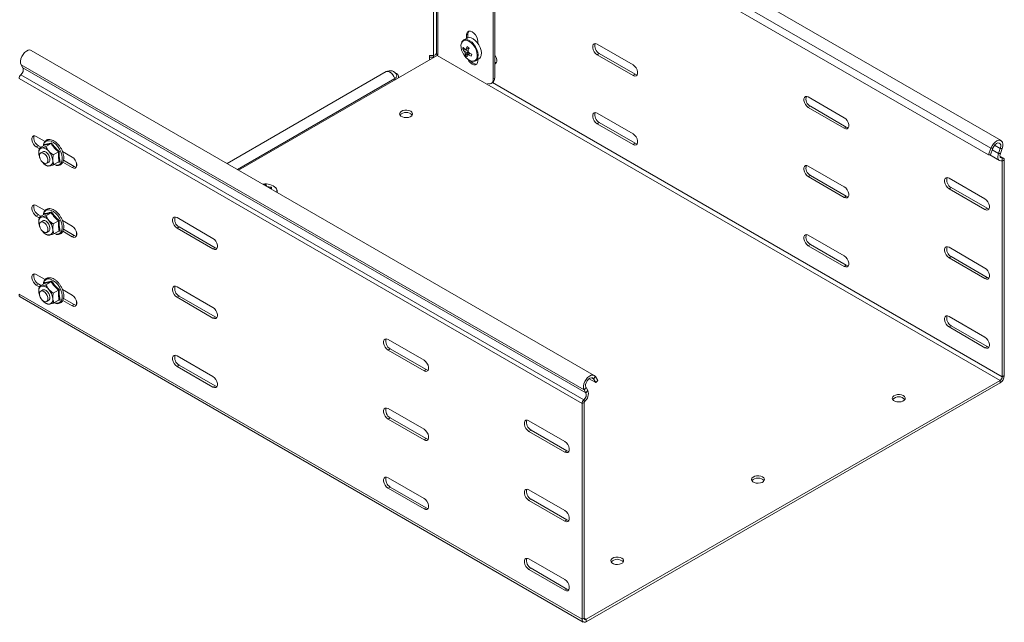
# Model space of a CAD drawing. Header units: millimetres. Extents: x -1795 to 3205, y -1258 to -37.
# Tile 16 of 21: x 1667 to 2161, y -1067 to -765. Entities that reach past the tile are written whole.
import ezdxf

# ---------------------------------------------------------------- set-up
doc = ezdxf.new("R2010")
doc.units = ezdxf.units.MM

msp = doc.modelspace()

# ---------------------------------------------------------------- linework, layer by layer
at = {"color": 7, "linetype": 'Continuous', "lineweight": 15}
for p, q in [((2159.61, -825.26), (1876.77, -661.98)), ((1870.48, -669.15), (2153.32, -832.43)), ((1875.93, -781.23), (1875.93, -673.29)), ((1904.51, -794.24), (1904.51, -694.46)), ((1905.22, -793.83), (1905.22, -694.06)), ((1891.32, -773.77), (1889.67, -774.72)), ((1891.07, -773.91), (1891.07, -772.2)), ((1891.78, -773.58), (1891.78, -771.79)), ((1896.73, -775.46), (1896.73, -776.33)), ((1955.26, -943.23), (1672.41, -779.95)), ((1889.19, -779.36), (1890.09, -779.26)), ((1890.5, -779.45), (1890.33, -779.53)), ((1890.47, -782.42), (1892.11, -780.82)), ((1891.56, -779.09), (1892.28, -779)), ((1892.33, -778.8), (1892.28, -779)), ((1892.31, -779.03), (1892.28, -779)), ((1956.72, -776.82), (1974.75, -787.23)), ((1957.78, -781.51), (1975.81, -791.92)), ((1776.51, -840.04), (1876.29, -782.44)), ((1872.43, -782.45), (1874.43, -782.45)), ((1872.43, -784.67), (1872.43, -782.45)), ((1872.43, -783.27), (1874.43, -783.27)), ((1874.43, -783.27), (1874.92, -783.23)), ((1895.67, -785.11), (1897.32, -784.16)), ((1895.67, -785.11), (1895.75, -785.07)), ((1896.73, -784.5), (1896.73, -785.26)), ((1974.75, -792.54), (1956.72, -782.13)), ((1667.36, -787.2), (1668.26, -788.63)), ((1850.76, -790.63), (1770.83, -836.77)), ((1903.47, -796.53), (1904.18, -796.12)), ((2080.82, -813.76), (2062.79, -803.35)), ((2062.79, -808.65), (2080.82, -819.06)), ((2081.88, -818.45), (2063.85, -808.04)), ((1956.72, -811.52), (1974.75, -821.93)), ((1974.75, -827.24), (1956.72, -816.83)), ((1957.78, -816.22), (1975.81, -826.63)), ((1679.33, -825.68), (1674.94, -823.15)), ((1674.94, -828.45), (1676.4, -829.29)), ((1676, -827.84), (1677.29, -828.58)), ((1679.04, -827.57), (1676.44, -829.08)), ((1678.21, -830.85), (1677.15, -831.47)), ((1678.5, -830.74), (1678.21, -830.85)), ((1678.5, -827.76), (1678.48, -827.9)), ((1679.11, -827.5), (1679.12, -827.21)), ((1682.39, -826.8), (1679.78, -828.31)), ((1686.09, -830.94), (1683.48, -832.44)), ((1692.97, -833.55), (1688.08, -830.73)), ((2154.55, -829.05), (2153.32, -832.43)), ((2155.49, -829.09), (2154.26, -832.47)), ((2158.34, -831.7), (2159.23, -829.23)), ((2159.27, -831.73), (2160.17, -829.27)), ((1676.38, -832.89), (1676.4, -832.99)), ((1678.21, -836.29), (1677.94, -835.96)), ((1686.44, -835.84), (1683.83, -837.34)), ((1688.61, -835.12), (1694.03, -838.25)), ((2153.32, -832.43), (2154.26, -832.47)), ((2153.97, -832.45), (2158.83, -835.26)), ((2160.88, -834.1), (2159.08, -833.06)), ((2160.19, -943.89), (2160.19, -835.53)), ((2161.25, -943.27), (2161.25, -834.92)), ((1680.15, -836.66), (1681.21, -836.05)), ((1688.24, -836.13), (1692.97, -838.86)), ((1695.2, -836.88), (1695.2, -838.11)), ((2080.82, -848.46), (2062.79, -838.05)), ((2062.79, -843.36), (2080.82, -853.77)), ((2081.88, -853.15), (2063.85, -842.75)), ((2151.53, -854.58), (2133.5, -844.17)), ((1790.42, -847.5), (1790.45, -848.09)), ((1793.03, -848.73), (1792.65, -849.37)), ((1796.02, -851.31), (1796.02, -850.75)), ((2133.5, -849.48), (2151.53, -859.88)), ((2152.59, -859.27), (2134.56, -848.86)), ((1679.33, -860.38), (1674.94, -857.85)), ((1674.94, -863.16), (1676.4, -864)), ((1676, -862.54), (1677.29, -863.29)), ((1679.04, -862.27), (1676.44, -863.78)), ((1678.21, -865.56), (1677.15, -866.17)), ((1678.5, -865.45), (1678.21, -865.56)), ((1678.5, -862.46), (1678.48, -862.6)), ((1679.11, -862.21), (1679.12, -861.91)), ((1682.39, -861.51), (1679.78, -863.01)), ((1686.09, -865.64), (1683.48, -867.14)), ((1692.97, -868.26), (1688.08, -865.44)), ((1763.68, -874.37), (1745.65, -863.97)), ((1676.38, -867.59), (1676.4, -867.69)), ((1686.44, -870.54), (1683.83, -872.04)), ((1688.61, -869.82), (1694.03, -872.95)), ((1745.65, -869.27), (1763.68, -879.68)), ((1746.71, -868.66), (1764.74, -879.07)), ((1678.21, -870.99), (1677.94, -870.66)), ((1680.15, -871.37), (1681.21, -870.75)), ((1688.24, -870.84), (1692.97, -873.56)), ((1695.2, -871.59), (1695.2, -872.82)), ((2080.82, -883.16), (2062.79, -872.75)), ((2062.79, -878.06), (2080.82, -888.47)), ((2081.88, -887.86), (2063.85, -877.45)), ((2151.53, -889.28), (2133.5, -878.87)), ((2133.5, -884.18), (2151.53, -894.59)), ((2152.59, -893.97), (2134.56, -883.57)), ((1679.33, -895.08), (1674.94, -892.55)), ((1674.94, -897.86), (1676.4, -898.7)), ((1676, -897.25), (1677.29, -897.99)), ((1679.04, -896.98), (1676.44, -898.48)), ((1678.21, -900.26), (1677.15, -900.87)), ((1678.5, -900.15), (1678.21, -900.26)), ((1678.5, -897.17), (1678.48, -897.31)), ((1679.11, -896.91), (1679.12, -896.62)), ((1682.39, -896.21), (1679.78, -897.71)), ((1692.97, -902.96), (1688.08, -900.14)), ((1763.68, -909.08), (1745.65, -898.67)), ((1666.9, -903.83), (1949.74, -1067.11)), ((1676.38, -902.29), (1676.4, -902.39)), ((1686.09, -900.34), (1683.48, -901.85)), ((1688.61, -904.52), (1694.03, -907.66)), ((1745.65, -903.98), (1763.68, -914.39)), ((1746.71, -903.36), (1764.74, -913.77)), ((1678.21, -905.69), (1677.94, -905.37)), ((1680.15, -906.07), (1681.21, -905.46)), ((1686.44, -905.24), (1683.83, -906.75)), ((1688.24, -905.54), (1692.97, -908.27)), ((1695.2, -906.29), (1695.2, -907.52)), ((2151.53, -923.98), (2133.5, -913.57)), ((2133.5, -918.88), (2151.53, -929.29)), ((2152.59, -928.68), (2134.56, -918.27)), ((1851.71, -925.2), (1869.75, -935.61)), ((1870.81, -940.3), (1852.78, -929.89)), ((1763.68, -943.78), (1745.65, -933.37)), ((1869.75, -940.91), (1851.71, -930.5)), ((1745.65, -938.68), (1763.68, -949.09)), ((1746.71, -938.07), (1764.74, -948.48)), ((1957.05, -945.74), (1955.82, -943.78)), ((1951.14, -949.37), (1952.03, -950.79)), ((1951.24, -1065.73), (2159.13, -945.72)), ((1951.24, -1066.96), (2159.13, -946.95)), ((1952.7, -944.89), (1956.11, -946.85)), ((1956.11, -946.85), (1954.88, -944.9)), ((1956.11, -946.85), (1957.05, -945.74)), ((1950.2, -950.48), (1951.1, -951.91)), ((1949.12, -957.38), (1949.12, -1065.73)), ((1950.18, -956.77), (1950.18, -1065.12)), ((1851.71, -959.9), (1869.75, -970.31)), ((1869.75, -975.62), (1851.71, -965.21)), ((1870.81, -975), (1852.78, -964.59)), ((1922.43, -966.02), (1940.46, -976.43)), ((1940.46, -981.73), (1922.43, -971.32)), ((1941.52, -981.12), (1923.49, -970.71)), ((1851.71, -994.6), (1869.75, -1005.01)), ((1869.75, -1010.32), (1851.71, -999.91)), ((1870.81, -1009.71), (1852.78, -999.3)), ((1922.43, -1000.72), (1940.46, -1011.13)), ((1940.46, -1016.44), (1922.43, -1006.03)), ((1941.52, -1015.82), (1923.49, -1005.41)), ((1922.43, -1035.42), (1940.46, -1045.83)), ((1940.46, -1051.14), (1922.43, -1040.73)), ((1941.52, -1050.53), (1923.49, -1040.12))]:
    msp.add_line(p, q, dxfattribs=at)
at = {"color": 7, "linetype": 'Continuous', "lineweight": 0}
for p, q in [((1871.71, -665.77), (2154.55, -829.05)), ((1876.66, -782.18), (1876.66, -674.31)), ((1874.43, -782.45), (1874.43, -730.18)), ((1891.07, -772.2), (1891.78, -771.79)), ((1957.78, -781.51), (1956.72, -782.13)), ((1874.43, -782.45), (1874.43, -783.27)), ((1876.29, -782.44), (2159.13, -945.72)), ((1667.36, -787.2), (1950.2, -950.48)), ((1668.26, -788.63), (1951.1, -951.91)), ((1666.28, -794.1), (1949.12, -957.38)), ((1667.19, -792.16), (1950.03, -955.44)), ((1855.03, -794.14), (1776.01, -839.75)), ((1904.2, -796.11), (2160.19, -943.89)), ((1904.51, -794.24), (1905.22, -793.83)), ((1975.81, -791.92), (1974.75, -792.54)), ((2063.85, -808.04), (2062.79, -808.65)), ((1957.78, -816.22), (1956.72, -816.83)), ((2081.88, -818.45), (2080.82, -819.06)), ((1676, -827.84), (1674.94, -828.45)), ((1975.81, -826.63), (1974.75, -827.24)), ((2155.49, -829.09), (2154.55, -829.05)), ((2155.2, -829.89), (2158.34, -831.7)), ((2156.36, -827.58), (2159.23, -829.23)), ((2160.17, -829.27), (2159.23, -829.23)), ((2158.34, -831.7), (2159.27, -831.73)), ((2159.13, -833.35), (2160.33, -834.04)), ((2159.96, -835.4), (2160.19, -835.53)), ((2160.04, -835.39), (2160.33, -834.04)), ((2161.25, -834.92), (2160.19, -835.53)), ((1694.03, -838.25), (1692.97, -838.86)), ((2063.85, -842.75), (2062.79, -843.36)), ((2134.56, -848.86), (2133.5, -849.48)), ((1795.95, -851.27), (1796.02, -850.81)), ((2081.88, -853.15), (2080.82, -853.77)), ((2152.59, -859.27), (2151.53, -859.88)), ((1676, -862.54), (1674.94, -863.16)), ((1746.71, -868.66), (1745.65, -869.27)), ((1694.03, -872.95), (1692.97, -873.56)), ((1764.74, -879.07), (1763.68, -879.68)), ((2063.85, -877.45), (2062.79, -878.06)), ((2134.56, -883.57), (2133.5, -884.18)), ((2081.88, -887.86), (2080.82, -888.47)), ((2152.59, -893.97), (2151.53, -894.59)), ((1676, -897.25), (1674.94, -897.86)), ((1666.28, -902.45), (1949.12, -1065.73)), ((1746.71, -903.36), (1745.65, -903.98)), ((1694.03, -907.66), (1692.97, -908.27)), ((1764.74, -913.77), (1763.68, -914.39)), ((2134.56, -918.27), (2133.5, -918.88)), ((1852.78, -929.89), (1851.71, -930.5)), ((2152.59, -928.68), (2151.53, -929.29)), ((1746.71, -938.07), (1745.65, -938.68)), ((1870.81, -940.3), (1869.75, -940.91)), ((1954.01, -944.39), (1954.88, -944.9)), ((1955.82, -943.78), (1954.88, -944.9)), ((2160.19, -943.89), (2161.25, -943.27)), ((1764.74, -948.48), (1763.68, -949.09)), ((1951.14, -949.37), (1950.2, -950.48)), ((2159.13, -946.95), (2159.13, -945.72)), ((1951.1, -951.91), (1952.03, -950.79)), ((1950.18, -956.77), (1949.12, -957.38)), ((1950.33, -956.45), (1950.03, -955.44)), ((1852.78, -964.59), (1851.71, -965.21)), ((1923.49, -970.71), (1922.43, -971.32)), ((1870.81, -975), (1869.75, -975.62)), ((1941.52, -981.12), (1940.46, -981.73)), ((1852.78, -999.3), (1851.71, -999.91)), ((1923.49, -1005.41), (1922.43, -1006.03)), ((1870.81, -1009.71), (1869.75, -1010.32)), ((1941.52, -1015.82), (1940.46, -1016.44)), ((1923.49, -1040.12), (1922.43, -1040.73)), ((1941.52, -1050.53), (1940.46, -1051.14)), ((1949.12, -1065.73), (1950.18, -1065.12)), ((1950.18, -1065.12), (1951.24, -1065.73)), ((1951.24, -1065.73), (1951.24, -1066.96))]:
    msp.add_line(p, q, dxfattribs=at)
at = {"color": 7, "linetype": 'Continuous', "lineweight": 15, "flags": 128}
for points in [[(1891.07, -772.2), (1891.21, -771.27), (1891.61, -770.59), (1892.24, -770.23), (1893.03, -770.22), (1893.9, -770.56), (1894.78, -771.23), (1895.56, -772.15), (1896.19, -773.23), (1896.59, -774.37), (1896.73, -775.46)], [(1891.78, -771.79), (1891.92, -770.86), (1892.29, -770.22)], [(1888.54, -776.25), (1888.52, -776.3), (1888.3, -777.32), (1888.33, -778.52), (1888.62, -779.82), (1889.15, -781.14), (1889.87, -782.39), (1890.75, -783.5), (1891.74, -784.39), (1892.76, -785.02), (1893.76, -785.33), (1893.91, -785.35)], [(1898.46, -782.41), (1898.56, -781.25), (1898.39, -779.94), (1897.96, -778.56), (1897.31, -777.22), (1896.47, -775.98), (1895.49, -774.94), (1894.44, -774.14), (1893.38, -773.65), (1892.38, -773.49), (1891.5, -773.68), (1891.32, -773.77)], [(1956.72, -782.13), (1955.93, -781.51), (1955.24, -780.65), (1954.73, -779.65), (1954.46, -778.63), (1954.46, -777.71), (1954.73, -777), (1955.24, -776.59), (1955.93, -776.53), (1956.72, -776.82)], [(1672.41, -779.95), (1671.72, -779.75), (1670.87, -779.86), (1669.97, -780.3), (1669.08, -781.02), (1668.28, -781.97), (1667.64, -783.08), (1667.19, -784.25), (1666.99, -785.38), (1667.05, -786.39), (1667.36, -787.2)], [(1876.29, -782.44), (1876.49, -782.3), (1876.64, -782.17)], [(1896.73, -785.26), (1896.59, -786.19), (1896.19, -786.87), (1895.56, -787.23), (1894.78, -787.24), (1893.9, -786.89), (1893.03, -786.23), (1892.24, -785.31), (1891.67, -784.34)], [(1905.22, -782.16), (1905.52, -782.58), (1906.03, -783.59), (1906.3, -784.61), (1906.3, -785.53), (1906.03, -786.24), (1905.52, -786.65), (1905.22, -786.72)], [(1905.22, -785.87), (1905.89, -786.1), (1906.11, -786.12)], [(1974.75, -787.23), (1975.54, -787.84), (1976.23, -788.7), (1976.74, -789.7), (1977.01, -790.73), (1977.01, -791.65), (1976.74, -792.36), (1976.23, -792.77), (1975.54, -792.83), (1974.75, -792.54)], [(1901.62, -796.59), (1901.66, -796.6), (1902.33, -796.75), (1902.94, -796.73), (1903.47, -796.53), (1903.91, -796.17), (1904.24, -795.65), (1904.44, -795), (1904.51, -794.24)], [(1975.81, -791.92), (1976.6, -792.22), (1976.82, -792.24)], [(2062.79, -803.35), (2062, -803.05), (2061.31, -803.12), (2060.8, -803.53), (2060.52, -804.23), (2060.52, -805.16), (2060.8, -806.18), (2061.31, -807.18), (2062, -808.04), (2062.79, -808.65)], [(1863.03, -810.5), (1862.16, -810.15), (1861.13, -809.97), (1860.06, -809.99), (1859.07, -810.22), (1858.25, -810.62), (1857.7, -811.15), (1857.48, -811.75), (1857.62, -812.37), (1858.09, -812.92), (1858.84, -813.36), (1859.8, -813.63), (1860.86, -813.71), (1861.91, -813.58), (1862.83, -813.26), (1863.52, -812.79), (1863.91, -812.22), (1863.96, -811.6), (1863.65, -811.01), (1863.03, -810.5)], [(1956.72, -816.83), (1955.93, -816.22), (1955.24, -815.36), (1954.73, -814.35), (1954.46, -813.33), (1954.46, -812.41), (1954.73, -811.7), (1955.24, -811.29), (1955.93, -811.23), (1956.72, -811.52)], [(2080.82, -819.06), (2081.6, -819.36), (2082.29, -819.3), (2082.81, -818.89), (2083.08, -818.18), (2083.08, -817.26), (2082.81, -816.23), (2082.29, -815.23), (2081.6, -814.37), (2080.82, -813.76)], [(2082.88, -818.76), (2082.66, -818.75), (2081.88, -818.45)], [(1674.94, -823.15), (1674.15, -822.85), (1673.46, -822.91), (1672.95, -823.32), (1672.67, -824.03), (1672.67, -824.95), (1672.95, -825.98), (1673.46, -826.98), (1674.15, -827.84), (1674.94, -828.45)], [(1974.75, -821.93), (1975.54, -822.55), (1976.23, -823.41), (1976.74, -824.41), (1977.01, -825.43), (1977.01, -826.35), (1976.74, -827.06), (1976.23, -827.47), (1975.54, -827.53), (1974.75, -827.24)], [(2160.17, -829.27), (2160.48, -828.11), (2160.53, -827.03), (2160.33, -826.13), (2159.89, -825.47), (2159.24, -825.11), (2158.44, -825.08), (2157.56, -825.38), (2156.65, -825.99), (2155.81, -826.85), (2155.09, -827.9), (2154.55, -829.05)], [(1681.21, -836.05), (1681.45, -835.86), (1681.76, -835.27), (1681.82, -834.46), (1681.63, -833.53), (1681.21, -832.59), (1680.61, -831.75), (1679.9, -831.12), (1679.16, -830.77), (1678.5, -830.74)], [(1975.81, -826.63), (1976.6, -826.92), (1976.82, -826.94)], [(2159.23, -829.23), (2159.46, -828.29), (2159.44, -827.46), (2159.16, -826.83), (2158.67, -826.48), (2158.02, -826.45), (2157.29, -826.75), (2156.57, -827.35), (2155.94, -828.16), (2155.49, -829.09)], [(1676.91, -834.46), (1676.6, -833.51), (1676.54, -832.63), (1676.73, -831.92), (1677.15, -831.47), (1677.76, -831.33), (1678.47, -831.52), (1679.2, -832.02), (1679.87, -832.76), (1680.39, -833.67), (1680.7, -834.62), (1680.76, -835.5), (1680.57, -836.21), (1680.15, -836.66), (1679.54, -836.8), (1678.83, -836.61), (1678.1, -836.11), (1677.43, -835.37), (1676.91, -834.46)], [(1692.97, -838.86), (1693.76, -839.16), (1694.45, -839.09), (1694.96, -838.68), (1695.23, -837.98), (1695.23, -837.05), (1694.96, -836.03), (1694.45, -835.03), (1693.76, -834.17), (1692.97, -833.55)], [(2160.04, -835.39), (2159.46, -835.44), (2158.95, -835.32), (2158.53, -835.02), (2158.22, -834.57), (2158.05, -833.97), (2158.01, -833.27), (2158.1, -832.5), (2158.34, -831.7)], [(2160.33, -834.04), (2159.97, -834.07), (2159.65, -834), (2159.39, -833.81), (2159.2, -833.53), (2159.09, -833.16), (2159.06, -832.72), (2159.13, -832.24), (2159.27, -831.73)], [(2160.19, -835.53), (2160.19, -835.5), (2160.18, -835.46), (2160.17, -835.43), (2160.15, -835.41), (2160.13, -835.39), (2160.1, -835.38), (2160.07, -835.38), (2160.04, -835.39)], [(2161.25, -834.92), (2161.23, -834.7), (2161.19, -834.49), (2161.11, -834.32), (2161, -834.19), (2160.86, -834.09), (2160.7, -834.03), (2160.53, -834.01), (2160.33, -834.04)], [(1683.9, -837.3), (1684.4, -837.47), (1684.46, -837.48)], [(1694.03, -838.25), (1694.82, -838.54), (1695.04, -838.56)], [(2062.79, -838.05), (2062, -837.76), (2061.31, -837.82), (2060.8, -838.23), (2060.52, -838.94), (2060.52, -839.86), (2060.8, -840.88), (2061.31, -841.88), (2062, -842.74), (2062.79, -843.36)], [(2133.5, -844.17), (2132.71, -843.87), (2132.02, -843.94), (2131.51, -844.35), (2131.23, -845.05), (2131.23, -845.98), (2131.51, -847), (2132.02, -848), (2132.71, -848.86), (2133.5, -849.48)], [(1792.87, -849.49), (1792.95, -849.51), (1793.17, -849.55)], [(2080.82, -853.77), (2081.6, -854.06), (2082.29, -854), (2082.81, -853.59), (2083.08, -852.88), (2083.08, -851.96), (2082.81, -850.94), (2082.29, -849.93), (2081.6, -849.07), (2080.82, -848.46)], [(2082.88, -853.47), (2082.66, -853.45), (2081.88, -853.15)], [(2151.53, -859.88), (2152.31, -860.18), (2153.01, -860.12), (2153.52, -859.71), (2153.79, -859), (2153.79, -858.08), (2153.52, -857.05), (2153.01, -856.05), (2152.31, -855.19), (2151.53, -854.58)], [(1674.94, -857.85), (1674.15, -857.55), (1673.46, -857.62), (1672.95, -858.03), (1672.67, -858.73), (1672.67, -859.66), (1672.95, -860.68), (1673.46, -861.68), (1674.15, -862.54), (1674.94, -863.16)], [(2153.59, -859.58), (2153.37, -859.57), (2152.59, -859.27)], [(1681.21, -870.75), (1681.45, -870.57), (1681.76, -869.97), (1681.82, -869.16), (1681.63, -868.23), (1681.21, -867.29), (1680.61, -866.46), (1679.9, -865.82), (1679.16, -865.47), (1678.5, -865.45)], [(1745.65, -863.97), (1744.86, -863.67), (1744.17, -863.73), (1743.66, -864.14), (1743.39, -864.85), (1743.39, -865.77), (1743.66, -866.8), (1744.17, -867.8), (1744.86, -868.66), (1745.65, -869.27)], [(1676.91, -869.17), (1676.6, -868.22), (1676.54, -867.33), (1676.73, -866.62), (1677.15, -866.17), (1677.76, -866.03), (1678.47, -866.22), (1679.2, -866.72), (1679.87, -867.47), (1680.39, -868.37), (1680.7, -869.32), (1680.76, -870.2), (1680.57, -870.91), (1680.15, -871.37), (1679.54, -871.51), (1678.83, -871.31), (1678.1, -870.82), (1677.43, -870.07), (1676.91, -869.17)], [(1692.97, -873.56), (1693.76, -873.86), (1694.45, -873.8), (1694.96, -873.39), (1695.23, -872.68), (1695.23, -871.76), (1694.96, -870.73), (1694.45, -869.73), (1693.76, -868.87), (1692.97, -868.26)], [(1683.9, -872), (1684.4, -872.17), (1684.46, -872.18)], [(1694.03, -872.95), (1694.82, -873.25), (1695.04, -873.27)], [(1763.68, -879.68), (1764.47, -879.98), (1765.16, -879.91), (1765.67, -879.5), (1765.94, -878.8), (1765.94, -877.87), (1765.67, -876.85), (1765.16, -875.85), (1764.47, -874.99), (1763.68, -874.37)], [(2062.79, -872.75), (2062, -872.46), (2061.31, -872.52), (2060.8, -872.93), (2060.52, -873.64), (2060.52, -874.56), (2060.8, -875.58), (2061.31, -876.59), (2062, -877.45), (2062.79, -878.06)], [(1764.74, -879.07), (1765.53, -879.36), (1765.75, -879.38)], [(2133.5, -878.87), (2132.71, -878.58), (2132.02, -878.64), (2131.51, -879.05), (2131.23, -879.76), (2131.23, -880.68), (2131.51, -881.7), (2132.02, -882.7), (2132.71, -883.56), (2133.5, -884.18)], [(2080.82, -888.47), (2081.6, -888.76), (2082.29, -888.7), (2082.81, -888.29), (2083.08, -887.58), (2083.08, -886.66), (2082.81, -885.64), (2082.29, -884.64), (2081.6, -883.78), (2080.82, -883.16)], [(2082.88, -888.17), (2082.66, -888.15), (2081.88, -887.86)], [(2151.53, -894.59), (2152.31, -894.88), (2153.01, -894.82), (2153.52, -894.41), (2153.79, -893.7), (2153.79, -892.78), (2153.52, -891.76), (2153.01, -890.75), (2152.31, -889.89), (2151.53, -889.28)], [(1674.94, -892.55), (1674.15, -892.26), (1673.46, -892.32), (1672.95, -892.73), (1672.67, -893.44), (1672.67, -894.36), (1672.95, -895.38), (1673.46, -896.38), (1674.15, -897.24), (1674.94, -897.86)], [(2153.59, -894.29), (2153.37, -894.27), (2152.59, -893.97)], [(1681.21, -905.46), (1681.45, -905.27), (1681.76, -904.68), (1681.82, -903.87), (1681.63, -902.94), (1681.21, -902), (1680.61, -901.16), (1679.9, -900.53), (1679.16, -900.18), (1678.5, -900.15)], [(1745.65, -898.67), (1744.86, -898.37), (1744.17, -898.44), (1743.66, -898.85), (1743.39, -899.55), (1743.39, -900.48), (1743.66, -901.5), (1744.17, -902.5), (1744.86, -903.36), (1745.65, -903.98)], [(1676.91, -903.87), (1676.6, -902.92), (1676.54, -902.03), (1676.73, -901.32), (1677.15, -900.87), (1677.76, -900.73), (1678.47, -900.92), (1679.2, -901.42), (1679.87, -902.17), (1680.39, -903.07), (1680.7, -904.02), (1680.76, -904.91), (1680.57, -905.62), (1680.15, -906.07), (1679.54, -906.21), (1678.83, -906.02), (1678.1, -905.52), (1677.43, -904.77), (1676.91, -903.87)], [(1692.97, -908.27), (1693.76, -908.56), (1694.45, -908.5), (1694.96, -908.09), (1695.23, -907.38), (1695.23, -906.46), (1694.96, -905.44), (1694.45, -904.43), (1693.76, -903.57), (1692.97, -902.96)], [(1683.9, -906.71), (1684.4, -906.87), (1684.46, -906.89)], [(1694.03, -907.66), (1694.82, -907.95), (1695.04, -907.97)], [(1763.68, -914.39), (1764.47, -914.68), (1765.16, -914.62), (1765.67, -914.21), (1765.94, -913.5), (1765.94, -912.58), (1765.67, -911.55), (1765.16, -910.55), (1764.47, -909.69), (1763.68, -909.08)], [(1764.74, -913.77), (1765.53, -914.07), (1765.75, -914.09)], [(2133.5, -913.57), (2132.71, -913.28), (2132.02, -913.34), (2131.51, -913.75), (2131.23, -914.46), (2131.23, -915.38), (2131.51, -916.41), (2132.02, -917.41), (2132.71, -918.27), (2133.5, -918.88)], [(1851.71, -930.5), (1850.93, -929.89), (1850.24, -929.03), (1849.72, -928.03), (1849.45, -927), (1849.45, -926.08), (1849.72, -925.37), (1850.24, -924.96), (1850.93, -924.9), (1851.71, -925.2)], [(2151.53, -929.29), (2152.31, -929.58), (2153.01, -929.52), (2153.52, -929.11), (2153.79, -928.4), (2153.79, -927.48), (2153.52, -926.46), (2153.01, -925.46), (2152.31, -924.6), (2151.53, -923.98)], [(2153.59, -928.99), (2153.37, -928.97), (2152.59, -928.68)], [(1745.65, -933.37), (1744.86, -933.08), (1744.17, -933.14), (1743.66, -933.55), (1743.39, -934.26), (1743.39, -935.18), (1743.66, -936.2), (1744.17, -937.21), (1744.86, -938.07), (1745.65, -938.68)], [(1869.75, -935.61), (1870.53, -936.22), (1871.22, -937.08), (1871.74, -938.08), (1872.01, -939.1), (1872.01, -940.03), (1871.74, -940.73), (1871.22, -941.14), (1870.53, -941.21), (1869.75, -940.91)], [(1763.68, -949.09), (1764.47, -949.38), (1765.16, -949.32), (1765.67, -948.91), (1765.94, -948.2), (1765.94, -947.28), (1765.67, -946.26), (1765.16, -945.25), (1764.47, -944.39), (1763.68, -943.78)], [(1871.81, -940.61), (1871.59, -940.59), (1870.81, -940.3)], [(1955.82, -943.78), (1955.28, -943.25), (1954.56, -943.03), (1953.71, -943.14), (1952.81, -943.58), (1951.93, -944.3), (1951.13, -945.26), (1950.48, -946.36), (1950.04, -947.53), (1949.84, -948.66), (1949.89, -949.68), (1950.2, -950.48)], [(1954.88, -944.9), (1954.43, -944.49), (1953.8, -944.4), (1953.08, -944.64), (1952.35, -945.18), (1951.7, -945.96), (1951.21, -946.88), (1950.93, -947.82), (1950.91, -948.69), (1951.14, -949.37)], [(1764.74, -948.48), (1765.53, -948.77), (1765.75, -948.79)], [(2110.52, -953.38), (2111.14, -953.88), (2111.44, -954.47), (2111.4, -955.09), (2111.01, -955.66), (2110.32, -956.13), (2109.4, -956.45), (2108.35, -956.58), (2107.29, -956.5), (2106.33, -956.23), (2105.57, -955.79), (2105.1, -955.24), (2104.97, -954.63), (2105.19, -954.02), (2105.74, -953.49), (2106.55, -953.09), (2107.55, -952.87), (2108.62, -952.84), (2109.65, -953.02), (2110.52, -953.38)], [(1851.71, -965.21), (1850.93, -964.59), (1850.24, -963.73), (1849.72, -962.73), (1849.45, -961.71), (1849.45, -960.79), (1849.72, -960.08), (1850.24, -959.67), (1850.93, -959.61), (1851.71, -959.9)], [(1922.43, -971.32), (1921.64, -970.71), (1920.95, -969.85), (1920.44, -968.85), (1920.16, -967.82), (1920.16, -966.9), (1920.44, -966.19), (1920.95, -965.78), (1921.64, -965.72), (1922.43, -966.02)], [(1869.75, -970.31), (1870.53, -970.92), (1871.22, -971.78), (1871.74, -972.78), (1872.01, -973.81), (1872.01, -974.73), (1871.74, -975.44), (1871.22, -975.85), (1870.53, -975.91), (1869.75, -975.62)], [(1871.81, -975.32), (1871.59, -975.3), (1870.81, -975)], [(1940.46, -976.43), (1941.24, -977.04), (1941.93, -977.9), (1942.45, -978.9), (1942.72, -979.93), (1942.72, -980.85), (1942.45, -981.56), (1941.93, -981.97), (1941.24, -982.03), (1940.46, -981.73)], [(1942.52, -981.43), (1942.3, -981.41), (1941.52, -981.12)], [(2039.81, -994.2), (2040.43, -994.7), (2040.73, -995.29), (2040.69, -995.91), (2040.3, -996.48), (2039.61, -996.95), (2038.69, -997.27), (2037.64, -997.4), (2036.58, -997.32), (2035.62, -997.05), (2034.86, -996.61), (2034.39, -996.06), (2034.26, -995.45), (2034.48, -994.84), (2035.03, -994.31), (2035.84, -993.91), (2036.84, -993.69), (2037.91, -993.66), (2038.93, -993.84), (2039.81, -994.2)], [(1851.71, -999.91), (1850.93, -999.3), (1850.24, -998.44), (1849.72, -997.43), (1849.45, -996.41), (1849.45, -995.49), (1849.72, -994.78), (1850.24, -994.37), (1850.93, -994.31), (1851.71, -994.6)], [(1922.43, -1006.03), (1921.64, -1005.41), (1920.95, -1004.55), (1920.44, -1003.55), (1920.16, -1002.53), (1920.16, -1001.61), (1920.44, -1000.9), (1920.95, -1000.49), (1921.64, -1000.43), (1922.43, -1000.72)], [(1869.75, -1005.01), (1870.53, -1005.62), (1871.22, -1006.48), (1871.74, -1007.49), (1872.01, -1008.51), (1872.01, -1009.43), (1871.74, -1010.14), (1871.22, -1010.55), (1870.53, -1010.61), (1869.75, -1010.32)], [(1871.81, -1010.02), (1871.59, -1010), (1870.81, -1009.71)], [(1940.46, -1011.13), (1941.24, -1011.74), (1941.93, -1012.6), (1942.45, -1013.6), (1942.72, -1014.63), (1942.72, -1015.55), (1942.45, -1016.26), (1941.93, -1016.67), (1941.24, -1016.73), (1940.46, -1016.44)], [(1942.52, -1016.14), (1942.3, -1016.12), (1941.52, -1015.82)], [(1922.43, -1040.73), (1921.64, -1040.12), (1920.95, -1039.26), (1920.44, -1038.25), (1920.16, -1037.23), (1920.16, -1036.31), (1920.44, -1035.6), (1920.95, -1035.19), (1921.64, -1035.13), (1922.43, -1035.42)], [(1969.09, -1035.02), (1969.72, -1035.52), (1970.02, -1036.11), (1969.98, -1036.73), (1969.59, -1037.3), (1968.9, -1037.78), (1967.98, -1038.09), (1966.93, -1038.22), (1965.87, -1038.14), (1964.91, -1037.87), (1964.15, -1037.43), (1963.68, -1036.88), (1963.55, -1036.27), (1963.77, -1035.66), (1964.32, -1035.13), (1965.13, -1034.73), (1966.13, -1034.51), (1967.2, -1034.48), (1968.22, -1034.66), (1969.09, -1035.02)], [(1940.46, -1045.83), (1941.24, -1046.45), (1941.93, -1047.31), (1942.45, -1048.31), (1942.72, -1049.33), (1942.72, -1050.25), (1942.45, -1050.96), (1941.93, -1051.37), (1941.24, -1051.43), (1940.46, -1051.14)], [(1942.52, -1050.84), (1942.3, -1050.82), (1941.52, -1050.53)]]:
    msp.add_lwpolyline(points, dxfattribs=at)
at = {"color": 7, "linetype": 'Continuous', "lineweight": 0, "flags": 128}
for points in [[(1896.35, -783.41), (1896.44, -782.29), (1896.28, -781.03), (1895.87, -779.71), (1895.24, -778.41), (1894.43, -777.23), (1893.49, -776.22), (1892.48, -775.45), (1891.46, -774.98), (1890.5, -774.83), (1889.65, -775.01), (1888.98, -775.51), (1888.54, -776.25)], [(1896.82, -783.36), (1896.91, -782.2), (1896.74, -780.89), (1896.32, -779.51), (1895.66, -778.17), (1894.82, -776.93), (1893.84, -775.88), (1892.79, -775.09), (1891.73, -774.6), (1890.74, -774.44), (1889.86, -774.63), (1889.73, -774.69)], [(1850.76, -790.63), (1851.13, -790.49), (1851.83, -790.5), (1852.6, -790.81), (1853.37, -791.39), (1854.07, -792.19), (1854.64, -793.13), (1855.03, -794.14)], [(1855.9, -792.2), (1855.92, -792.22), (1856.02, -792.91), (1855.71, -793.57), (1855.03, -794.14)], [(1684.46, -837.48), (1685.43, -837.59), (1686.33, -837.38), (1687.07, -836.86), (1687.59, -836.04), (1687.88, -834.97), (1687.91, -833.72), (1687.69, -832.34), (1687.23, -830.91), (1686.54, -829.52), (1685.68, -828.22), (1684.68, -827.11), (1683.6, -826.22), (1682.49, -825.62), (1681.42, -825.33), (1680.45, -825.38), (1680.45, -825.38)], [(1684.46, -872.18), (1685.43, -872.29), (1686.33, -872.09), (1687.07, -871.56), (1687.59, -870.74), (1687.88, -869.67), (1687.91, -868.42), (1687.69, -867.04), (1687.23, -865.62), (1686.54, -864.22), (1685.68, -862.93), (1684.68, -861.81), (1683.6, -860.93), (1682.49, -860.32), (1681.42, -860.04), (1680.45, -860.08), (1680.45, -860.08)], [(1684.46, -906.89), (1685.43, -907), (1686.33, -906.79), (1687.07, -906.26), (1687.59, -905.44), (1687.88, -904.38), (1687.91, -903.12), (1687.69, -901.74), (1687.23, -900.32), (1686.54, -898.92), (1685.68, -897.63), (1684.68, -896.51), (1683.6, -895.63), (1682.49, -895.03), (1681.42, -894.74), (1680.45, -894.78), (1680.45, -894.78)]]:
    msp.add_lwpolyline(points, dxfattribs=at)
at = {"color": 7, "linetype": 'Continuous', "lineweight": 15}
for centre, radius, start, end in [((1959.83, -777.74), 4.29, 163.3007, 241.5389), ((1874.56, -781.08), 1.38, 264.8167, 353.6491), ((1877.16, -781.11), 1.24, 185.4821, 243.731), ((1894.95, -780.07), 5.81, 162.8231, 173.0006), ((1896.13, -774.82), 8.29, 213.2189, 223.556), ((1896.34, -773.81), 8.29, 213.2175, 223.5567), ((1892.52, -780), 2.46, 192.5291, 212.9874), ((1890.68, -780.01), 0.597, 72.4869, 125.7915), ((1895.35, -781.8), 4.92, 174.5942, 187.2176), ((1903.63, -783.62), 13.44, 155.4348, 161.8888), ((1904.67, -763.08), 19.98, 228.4302, 232.0874), ((1904.61, -784.43), 13.43, 155.4335, 161.8901), ((1889.78, -781.6), 2.46, 12.5291, 32.9873), ((1899.09, -770.56), 12.57, 236.6558, 244.4882), ((1896.19, -776.54), 8.21, 225.803, 234.7146), ((1896.33, -782.62), 4.92, 174.5909, 187.2209), ((1891.61, -781.59), 0.597, 252.4864, 305.792), ((1898.87, -771.57), 12.57, 236.6557, 244.4883), ((1896.14, -783.32), 3.52, 211.9281, 271.4266), ((1920.71, -788.23), 27.77, 166.8485, 168.9752), ((1896.02, -782.07), 2.47, 301.7632, 351.9414), ((1665.19, -789.63), 3.23, 308.3966, 18.0932), ((1852.6, -793.81), 3.68, 26.0616, 119.9973), ((1669.09, -794.24), 2.82, 132.3758, 177.0698), ((1902.76, -794.1), 2.47, 305.032, 6.2802), ((2065.89, -804.27), 4.29, 163.3002, 241.5388), ((1860.73, -815.28), 4.18, 42.7188, 137.2811), ((1959.83, -812.44), 4.29, 163.3007, 241.5389), ((1678.04, -824.07), 4.29, 163.3008, 241.5388), ((1678.54, -831.2), 2.42, 110.7338, 193.5444), ((1677.93, -832.96), 4.03, 35.5028, 93.4402), ((1675.31, -835.97), 7.96, 6.0478, 42.2489), ((1683.07, -831.18), 6.91, 184.887, 201.6827), ((1680.88, -835.7), 2.42, 290.7323, 13.5449), ((1681.49, -833.95), 4.03, 215.5027, 273.4405), ((2065.89, -838.97), 4.29, 163.3002, 241.5388), ((2136.6, -845.09), 4.29, 163.3002, 241.5395), ((1790.26, -854.17), 7.18, 45.4283, 101.8082), ((1790.28, -857.43), 9.93, 89.2054, 94.6446), ((1783.49, -849.63), 7.25, 11.5596, 17.1087), ((1790.26, -849.77), 1.62, 51.158, 78.2358), ((1790.68, -859.97), 11.48, 78.1834, 86.9782), ((1787.28, -850.14), 5.92, 5.7773, 13.7937), ((1678.04, -858.77), 4.29, 163.3007, 241.5389), ((1678.54, -865.91), 2.42, 110.7337, 193.5444), ((1677.93, -867.66), 4.03, 35.503, 93.4401), ((1675.31, -870.68), 7.96, 6.0479, 42.2488), ((1748.76, -864.89), 4.29, 163.3008, 241.5388), ((1683.07, -865.88), 6.91, 184.8869, 201.6827), ((1680.88, -870.41), 2.42, 290.7323, 13.5449), ((1681.49, -868.65), 4.03, 215.5024, 273.4408), ((2065.89, -873.67), 4.29, 163.3001, 241.5389), ((2136.6, -879.79), 4.29, 163.3001, 241.5395), ((1678.04, -893.47), 4.29, 163.3007, 241.5389), ((1678.54, -900.61), 2.42, 110.7337, 193.5444), ((1677.93, -902.37), 4.03, 35.5028, 93.4403), ((1675.31, -905.38), 7.96, 6.0479, 42.2489), ((1748.76, -899.59), 4.29, 163.3007, 241.5389), ((1667.68, -902.64), 1.42, 172.2632, 236.4257), ((1683.07, -900.59), 6.91, 184.8869, 201.6828), ((1680.88, -905.11), 2.42, 290.7323, 13.5449), ((1681.49, -903.35), 4.03, 215.5025, 273.4407), ((2136.6, -914.49), 4.29, 163.3001, 241.5395), ((1854.82, -926.12), 4.29, 163.3002, 241.5388), ((1748.76, -934.29), 4.29, 163.3007, 241.5389), ((2156.65, -943.06), 4.61, 302.6055, 357.3944), ((2157.89, -943.78), 2.31, 302.6052, 357.3949), ((1948.03, -952.91), 3.23, 308.3966, 18.0932), ((1947.12, -952.4), 5.17, 308.3962, 18.0939), ((2108.22, -958.15), 4.18, 42.7185, 137.2814), ((1854.82, -960.82), 4.29, 163.3002, 241.5388), ((1951.94, -957.53), 2.82, 132.3758, 177.0698), ((1950.65, -956.79), 0.47, 132.3765, 177.0695), ((1925.53, -966.94), 4.29, 163.3002, 241.5395), ((1854.82, -995.52), 4.29, 163.3001, 241.5389), ((2037.51, -998.97), 4.18, 42.7185, 137.2815), ((1925.53, -1001.64), 4.29, 163.3001, 241.5395), ((1925.53, -1036.34), 4.29, 163.3001, 241.5395), ((1966.8, -1039.79), 4.18, 42.7188, 137.2812), ((1950.41, -1065.94), 1.31, 170.7865, 309.2035), ((1950.83, -1065.23), 0.655, 170.7855, 309.2045)]:
    msp.add_arc(centre, radius, start, end, dxfattribs=at)
at = {"color": 7, "linetype": 'Continuous', "lineweight": 0}
for centre, radius, start, end in [((1894.16, -783.16), 2.2, 263.4883, 353.5085), ((1894.36, -783.01), 2.49, 303.9991, 351.8013), ((1854.72, -793.4), 2.21, 354.2236, 76.4988), ((1856.63, -793.68), 1.67, 195.9602, 213.2484), ((1681.27, -828.04), 2.78, 107.0284, 174.2474), ((1793.67, -850.39), 2.11, 340.3175, 39.4711), ((1681.27, -862.74), 2.78, 107.0287, 174.2471), ((1681.27, -897.44), 2.78, 107.0284, 174.2473)]:
    msp.add_arc(centre, radius, start, end, dxfattribs=at)
at = {"color": 7, "linetype": 'Continuous', "lineweight": 15}
for points, knots in [([(1889.75, -774.72), (1889.59, -774.81), (1889.18, -775.02), (1888.78, -775.52), (1888.63, -775.96), (1888.58, -776.1)], [0, 0, 0, 0, 0.299385, 0.774276, 1, 1, 1, 1]), ([(1890.12, -780.54), (1890.21, -780.49), (1890.87, -780.18), (1891.53, -779.86), (1892.1, -779.59)], [0, 0, 0, 0, 0.145069, 1, 1, 1, 1]), ([(1891.92, -780.39), (1891.52, -780.65), (1891.03, -780.97), (1890.54, -781.28), (1890.45, -781.34)], [0, 0, 0, 0, 0.814631, 1, 1, 1, 1]), ([(1890.86, -779.44), (1890.95, -779.4), (1891.39, -779.17), (1891.83, -778.95), (1892.18, -778.78)], [0, 0, 0, 0, 0.198447, 1, 1, 1, 1]), ([(1891.43, -782.16), (1891.52, -782.1), (1891.94, -781.83), (1892.36, -781.56), (1892.68, -781.35)], [0, 0, 0, 0, 0.217275, 1, 1, 1, 1]), ([(1892.74, -781.53), (1892.57, -781.65), (1892.31, -781.83), (1892.04, -782.01), (1891.96, -782.07)], [0, 0, 0, 0, 0.685649, 1, 1, 1, 1]), ([(1894.09, -785.39), (1894.32, -785.41), (1894.88, -785.46), (1895.46, -785.3), (1895.72, -785.07), (1895.75, -785.05)], [0, 0, 0, 0, 0.398225, 0.932686, 1, 1, 1, 1]), ([(1680.78, -824.78), (1680.6, -824.83), (1680.12, -824.97), (1679.45, -825.43), (1678.87, -826.21), (1678.56, -826.91), (1678.5, -827.38), (1678.49, -827.47)], [0, 0, 0, 0, 0.151732, 0.412218, 0.670424, 0.932493, 1, 1, 1, 1]), ([(1684.85, -837.66), (1684.92, -837.68), (1685.36, -837.82), (1686.12, -837.77), (1687.06, -837.48), (1687.81, -836.87), (1688.35, -836.05), (1688.68, -835.04), (1688.78, -833.85), (1688.65, -832.54), (1688.29, -831.16), (1687.73, -829.79), (1686.98, -828.48), (1686.09, -827.28), (1685.08, -826.27), (1684, -825.46), (1682.89, -824.92), (1681.79, -824.65), (1681.11, -824.74), (1680.78, -824.78)], [0, 0, 0, 0, 0.01216, 0.075189, 0.136165, 0.194893, 0.253083, 0.312598, 0.374075, 0.436608, 0.499242, 0.561738, 0.624157, 0.686624, 0.749238, 0.812148, 0.875464, 0.939024, 1, 1, 1, 1]), ([(1676.19, -831.77), (1676.2, -831.07), (1676.21, -830.19), (1676.4, -829.26), (1676.44, -829.08)], [0, 0, 0, 0, 0.801463, 1, 1, 1, 1]), ([(1677.69, -828.94), (1677.6, -828.95), (1677.07, -829.07), (1676.69, -829.1), (1676.45, -829.08), (1676.44, -829.08)], [0, 0, 0, 0, 0.148482, 0.965563, 1, 1, 1, 1]), ([(1679.78, -828.31), (1679.58, -828.38), (1678.8, -828.64), (1678.16, -828.81), (1677.69, -828.94)], [0, 0, 0, 0, 0.263247, 1, 1, 1, 1]), ([(1679.04, -827.57), (1679.07, -827.55), (1679.12, -827.51), (1679.15, -827.42), (1679.16, -827.32), (1679.14, -827.25), (1679.12, -827.21), (1679.12, -827.21)], [0, 0, 0, 0, 0.236224, 0.471429, 0.7325, 0.992078, 1, 1, 1, 1]), ([(1679.78, -828.31), (1680.13, -829.03), (1680.52, -829.83), (1681.14, -830.55), (1681.21, -830.62)], [0, 0, 0, 0, 0.896036, 1, 1, 1, 1]), ([(1681.21, -830.62), (1681.77, -831.15), (1682.48, -831.82), (1683.32, -832.34), (1683.48, -832.44)], [0, 0, 0, 0, 0.801461, 1, 1, 1, 1]), ([(1682.39, -826.8), (1682.42, -826.78), (1682.47, -826.74), (1682.55, -826.65), (1682.6, -826.53), (1682.63, -826.45), (1682.64, -826.4), (1682.64, -826.4)], [0, 0, 0, 0, 0.236227, 0.471421, 0.732487, 0.992084, 1, 1, 1, 1]), ([(1686.09, -830.94), (1686.12, -830.92), (1686.18, -830.89), (1686.29, -830.83), (1686.41, -830.78), (1686.49, -830.76), (1686.52, -830.74), (1686.52, -830.74)], [0, 0, 0, 0, 0.236225, 0.471426, 0.732503, 0.992095, 1, 1, 1, 1]), ([(1676.46, -832.86), (1676.36, -832.6), (1676.23, -832.27), (1676.2, -831.86), (1676.19, -831.77)], [0, 0, 0, 0, 0.787025, 1, 1, 1, 1]), ([(1683.48, -832.44), (1683.34, -833.27), (1683.18, -834.21), (1683.23, -835.05), (1683.23, -835.13)], [0, 0, 0, 0, 0.896036, 1, 1, 1, 1]), ([(1683.23, -835.13), (1683.34, -835.77), (1683.47, -836.57), (1683.77, -837.21), (1683.83, -837.34)], [0, 0, 0, 0, 0.801463, 1, 1, 1, 1]), ([(1686.89, -835.89), (1686.72, -835.94), (1686.36, -836.04), (1686.05, -836.12), (1685.89, -836.16)], [0, 0, 0, 0, 0.468642, 1, 1, 1, 1]), ([(1686.89, -835.89), (1686.89, -835.89), (1686.85, -835.87), (1686.77, -835.83), (1686.65, -835.8), (1686.53, -835.8), (1686.47, -835.82), (1686.44, -835.84)], [0, 0, 0, 0, 0.007922, 0.2675, 0.52857, 0.763777, 1, 1, 1, 1]), ([(1680.49, -838.11), (1679.75, -837.61), (1678.92, -837.06), (1678.28, -836.36), (1678.21, -836.29)], [0, 0, 0, 0, 0.896036, 1, 1, 1, 1]), ([(1681.74, -837.97), (1681.65, -837.99), (1681.12, -838.1), (1680.74, -838.13), (1680.5, -838.11), (1680.49, -838.11)], [0, 0, 0, 0, 0.148482, 0.965564, 1, 1, 1, 1]), ([(1683.83, -837.34), (1683.63, -837.41), (1682.85, -837.67), (1682.21, -837.84), (1681.74, -837.97)], [0, 0, 0, 0, 0.263251, 1, 1, 1, 1]), ([(1795.99, -850.82), (1796, -850.75), (1796.06, -850.39), (1795.88, -849.8), (1795.56, -849.36), (1795.43, -849.17)], [0, 0, 0, 0, 0.1230506, 0.620552, 1, 1, 1, 1]), ([(1680.78, -859.48), (1680.6, -859.54), (1680.12, -859.68), (1679.45, -860.14), (1678.87, -860.91), (1678.56, -861.61), (1678.5, -862.08), (1678.49, -862.18)], [0, 0, 0, 0, 0.151731, 0.412219, 0.670425, 0.932492, 1, 1, 1, 1]), ([(1684.85, -872.36), (1684.92, -872.39), (1685.36, -872.52), (1686.12, -872.47), (1687.06, -872.18), (1687.81, -871.58), (1688.35, -870.76), (1688.68, -869.74), (1688.78, -868.55), (1688.65, -867.24), (1688.29, -865.86), (1687.73, -864.49), (1686.98, -863.18), (1686.09, -861.99), (1685.08, -860.97), (1684, -860.16), (1682.89, -859.62), (1681.79, -859.35), (1681.11, -859.44), (1680.78, -859.48)], [0, 0, 0, 0, 0.01216, 0.075189, 0.136165, 0.194893, 0.253083, 0.312598, 0.374075, 0.436608, 0.499241, 0.561738, 0.624157, 0.686624, 0.749238, 0.812148, 0.875464, 0.939024, 1, 1, 1, 1]), ([(1676.19, -866.47), (1676.2, -865.77), (1676.21, -864.89), (1676.4, -863.96), (1676.44, -863.78)], [0, 0, 0, 0, 0.801463, 1, 1, 1, 1]), ([(1677.69, -863.64), (1677.6, -863.66), (1677.07, -863.78), (1676.69, -863.8), (1676.45, -863.78), (1676.44, -863.78)], [0, 0, 0, 0, 0.148481, 0.965563, 1, 1, 1, 1]), ([(1679.78, -863.01), (1679.58, -863.08), (1678.8, -863.35), (1678.16, -863.51), (1677.69, -863.64)], [0, 0, 0, 0, 0.263245, 1, 1, 1, 1]), ([(1679.04, -862.27), (1679.07, -862.26), (1679.12, -862.22), (1679.15, -862.13), (1679.16, -862.02), (1679.14, -861.95), (1679.12, -861.91), (1679.12, -861.91)], [0, 0, 0, 0, 0.236224, 0.471433, 0.732504, 0.992084, 1, 1, 1, 1]), ([(1679.78, -863.01), (1680.13, -863.73), (1680.52, -864.54), (1681.14, -865.25), (1681.21, -865.32)], [0, 0, 0, 0, 0.896037, 1, 1, 1, 1]), ([(1681.21, -865.32), (1681.77, -865.86), (1682.48, -866.52), (1683.32, -867.04), (1683.48, -867.14)], [0, 0, 0, 0, 0.8014625, 1, 1, 1, 1]), ([(1682.39, -861.51), (1682.42, -861.49), (1682.47, -861.45), (1682.55, -861.35), (1682.6, -861.23), (1682.63, -861.15), (1682.64, -861.11), (1682.64, -861.11)], [0, 0, 0, 0, 0.236227, 0.471421, 0.732487, 0.992097, 1, 1, 1, 1]), ([(1686.09, -865.64), (1686.12, -865.62), (1686.18, -865.59), (1686.29, -865.54), (1686.41, -865.49), (1686.49, -865.46), (1686.52, -865.45), (1686.52, -865.45)], [0, 0, 0, 0, 0.236224, 0.471426, 0.732503, 0.992087, 1, 1, 1, 1]), ([(1676.46, -867.57), (1676.36, -867.3), (1676.23, -866.97), (1676.2, -866.56), (1676.19, -866.47)], [0, 0, 0, 0, 0.7870225, 1, 1, 1, 1]), ([(1683.48, -867.14), (1683.34, -867.98), (1683.18, -868.91), (1683.23, -869.75), (1683.23, -869.84)], [0, 0, 0, 0, 0.896038, 1, 1, 1, 1]), ([(1683.23, -869.84), (1683.34, -870.48), (1683.47, -871.27), (1683.77, -871.92), (1683.83, -872.04)], [0, 0, 0, 0, 0.801462, 1, 1, 1, 1]), ([(1686.89, -870.59), (1686.89, -870.59), (1686.85, -870.57), (1686.77, -870.53), (1686.65, -870.5), (1686.53, -870.5), (1686.47, -870.53), (1686.44, -870.54)], [0, 0, 0, 0, 0.007922, 0.267498, 0.528569, 0.763776, 1, 1, 1, 1]), ([(1680.49, -872.81), (1679.75, -872.31), (1678.92, -871.76), (1678.28, -871.06), (1678.21, -870.99)], [0, 0, 0, 0, 0.8960352, 1, 1, 1, 1]), ([(1681.74, -872.67), (1681.65, -872.69), (1681.12, -872.81), (1680.74, -872.83), (1680.5, -872.81), (1680.49, -872.81)], [0, 0, 0, 0, 0.1484813, 0.9655631, 1, 1, 1, 1]), ([(1683.83, -872.04), (1683.63, -872.11), (1682.85, -872.38), (1682.21, -872.55), (1681.74, -872.67)], [0, 0, 0, 0, 0.263252, 1, 1, 1, 1]), ([(1686.89, -870.59), (1686.72, -870.64), (1686.36, -870.75), (1686.05, -870.82), (1685.89, -870.86)], [0, 0, 0, 0, 0.468642, 1, 1, 1, 1]), ([(1680.78, -894.19), (1680.6, -894.24), (1680.12, -894.38), (1679.45, -894.84), (1678.87, -895.62), (1678.56, -896.31), (1678.5, -896.78), (1678.49, -896.88)], [0, 0, 0, 0, 0.151731, 0.412218, 0.670424, 0.932492, 1, 1, 1, 1]), ([(1684.85, -907.07), (1684.92, -907.09), (1685.36, -907.22), (1686.12, -907.17), (1687.06, -906.88), (1687.81, -906.28), (1688.35, -905.46), (1688.68, -904.44), (1688.78, -903.26), (1688.65, -901.94), (1688.29, -900.57), (1687.73, -899.19), (1686.98, -897.88), (1686.09, -896.69), (1685.08, -895.67), (1684, -894.87), (1682.89, -894.33), (1681.79, -894.06), (1681.11, -894.14), (1680.78, -894.19)], [0, 0, 0, 0, 0.01216, 0.075189, 0.136165, 0.194893, 0.253083, 0.312598, 0.374075, 0.436608, 0.499242, 0.561738, 0.624157, 0.686624, 0.749238, 0.812148, 0.875464, 0.939024, 1, 1, 1, 1]), ([(1676.19, -901.18), (1676.2, -900.47), (1676.21, -899.59), (1676.4, -898.67), (1676.44, -898.48)], [0, 0, 0, 0, 0.801462, 1, 1, 1, 1]), ([(1677.69, -898.34), (1677.6, -898.36), (1677.07, -898.48), (1676.69, -898.5), (1676.45, -898.48), (1676.44, -898.48)], [0, 0, 0, 0, 0.148482, 0.965564, 1, 1, 1, 1]), ([(1679.78, -897.71), (1679.58, -897.78), (1678.8, -898.05), (1678.16, -898.22), (1677.69, -898.34)], [0, 0, 0, 0, 0.263246, 1, 1, 1, 1]), ([(1679.04, -896.98), (1679.07, -896.96), (1679.12, -896.92), (1679.15, -896.83), (1679.16, -896.73), (1679.14, -896.65), (1679.12, -896.62), (1679.12, -896.62)], [0, 0, 0, 0, 0.236224, 0.4714306, 0.7325019, 0.9920799, 1, 1, 1, 1]), ([(1679.78, -897.71), (1680.13, -898.44), (1680.52, -899.24), (1681.14, -899.95), (1681.21, -900.03)], [0, 0, 0, 0, 0.896036, 1, 1, 1, 1]), ([(1681.21, -900.03), (1681.77, -900.56), (1682.48, -901.23), (1683.32, -901.74), (1683.48, -901.85)], [0, 0, 0, 0, 0.801462, 1, 1, 1, 1]), ([(1682.39, -896.21), (1682.42, -896.19), (1682.47, -896.15), (1682.55, -896.05), (1682.6, -895.94), (1682.63, -895.85), (1682.64, -895.81), (1682.64, -895.81)], [0, 0, 0, 0, 0.236227, 0.471421, 0.73249, 0.99209, 1, 1, 1, 1]), ([(1686.09, -900.34), (1686.12, -900.33), (1686.18, -900.29), (1686.29, -900.24), (1686.41, -900.19), (1686.49, -900.16), (1686.52, -900.15), (1686.52, -900.15)], [0, 0, 0, 0, 0.236224, 0.471425, 0.732501, 0.992091, 1, 1, 1, 1]), ([(1676.46, -902.27), (1676.36, -902.01), (1676.23, -901.67), (1676.2, -901.26), (1676.19, -901.18)], [0, 0, 0, 0, 0.7870235, 1, 1, 1, 1]), ([(1683.48, -901.85), (1683.34, -902.68), (1683.18, -903.61), (1683.23, -904.45), (1683.23, -904.54)], [0, 0, 0, 0, 0.8960369, 1, 1, 1, 1]), ([(1683.23, -904.54), (1683.34, -905.18), (1683.47, -905.98), (1683.77, -906.62), (1683.83, -906.75)], [0, 0, 0, 0, 0.8014627, 1, 1, 1, 1]), ([(1686.89, -905.3), (1686.89, -905.3), (1686.85, -905.27), (1686.77, -905.23), (1686.65, -905.2), (1686.53, -905.2), (1686.47, -905.23), (1686.44, -905.24)], [0, 0, 0, 0, 0.007922, 0.267498, 0.52857, 0.763776, 1, 1, 1, 1]), ([(1680.49, -907.51), (1679.75, -907.02), (1678.92, -906.46), (1678.28, -905.76), (1678.21, -905.69)], [0, 0, 0, 0, 0.896035, 1, 1, 1, 1]), ([(1681.74, -907.37), (1681.65, -907.39), (1681.12, -907.51), (1680.74, -907.53), (1680.5, -907.51), (1680.49, -907.51)], [0, 0, 0, 0, 0.1484815, 0.9655634, 1, 1, 1, 1]), ([(1683.83, -906.75), (1683.63, -906.82), (1682.85, -907.08), (1682.21, -907.25), (1681.74, -907.37)], [0, 0, 0, 0, 0.2632517, 1, 1, 1, 1]), ([(1686.89, -905.3), (1686.72, -905.35), (1686.36, -905.45), (1686.05, -905.52), (1685.89, -905.56)], [0, 0, 0, 0, 0.4686429, 1, 1, 1, 1])]:
    msp.add_open_spline(points, degree=3, knots=knots, dxfattribs=at)
at = {"color": 7, "linetype": 'Continuous', "lineweight": 0}
for points, knots in [([(1682.39, -826.8), (1681.75, -826.98), (1680.44, -827.35), (1679.51, -827.5), (1679.04, -827.57)], [0, 0, 0, 0, 0.492146, 1, 1, 1, 1]), ([(1679.12, -827.21), (1679.23, -827.2), (1679.77, -827.13), (1680.86, -826.93), (1682.08, -826.57), (1682.64, -826.4)], [0, 0, 0, 0, 0.1180829, 0.59226, 1, 1, 1, 1]), ([(1686.09, -830.94), (1685.39, -830.31), (1683.97, -829.04), (1682.92, -827.56), (1682.39, -826.8)], [0, 0, 0, 0, 0.492148, 1, 1, 1, 1]), ([(1682.64, -826.4), (1682.76, -826.59), (1683.37, -827.53), (1684.57, -829.06), (1685.91, -830.21), (1686.52, -830.74)], [0, 0, 0, 0, 0.1180848, 0.5922576, 1, 1, 1, 1]), ([(1686.44, -835.84), (1686.29, -835.09), (1685.98, -833.56), (1686.05, -831.82), (1686.09, -830.94)], [0, 0, 0, 0, 0.492148, 1, 1, 1, 1]), ([(1686.52, -830.74), (1686.51, -830.96), (1686.42, -832.05), (1686.44, -833.84), (1686.75, -835.24), (1686.89, -835.89)], [0, 0, 0, 0, 0.118082, 0.592258, 1, 1, 1, 1]), ([(1682.39, -861.51), (1681.75, -861.69), (1680.44, -862.05), (1679.51, -862.2), (1679.04, -862.27)], [0, 0, 0, 0, 0.492146, 1, 1, 1, 1]), ([(1679.12, -861.91), (1679.23, -861.9), (1679.77, -861.84), (1680.86, -861.63), (1682.08, -861.27), (1682.64, -861.11)], [0, 0, 0, 0, 0.1180829, 0.59226, 1, 1, 1, 1]), ([(1686.09, -865.64), (1685.39, -865.01), (1683.97, -863.75), (1682.92, -862.26), (1682.39, -861.51)], [0, 0, 0, 0, 0.492148, 1, 1, 1, 1]), ([(1682.64, -861.11), (1682.76, -861.29), (1683.37, -862.23), (1684.57, -863.76), (1685.91, -864.91), (1686.52, -865.45)], [0, 0, 0, 0, 0.118084, 0.592257, 1, 1, 1, 1]), ([(1686.44, -870.54), (1686.29, -869.79), (1685.98, -868.26), (1686.05, -866.52), (1686.09, -865.64)], [0, 0, 0, 0, 0.492149, 1, 1, 1, 1]), ([(1686.52, -865.45), (1686.51, -865.66), (1686.42, -866.75), (1686.44, -868.55), (1686.75, -869.95), (1686.89, -870.59)], [0, 0, 0, 0, 0.118082, 0.592258, 1, 1, 1, 1]), ([(1682.39, -896.21), (1681.75, -896.39), (1680.44, -896.75), (1679.51, -896.9), (1679.04, -896.98)], [0, 0, 0, 0, 0.492146, 1, 1, 1, 1]), ([(1679.12, -896.62), (1679.23, -896.6), (1679.77, -896.54), (1680.86, -896.34), (1682.08, -895.98), (1682.64, -895.81)], [0, 0, 0, 0, 0.118083, 0.59226, 1, 1, 1, 1]), ([(1686.09, -900.34), (1685.39, -899.72), (1683.97, -898.45), (1682.92, -896.96), (1682.39, -896.21)], [0, 0, 0, 0, 0.492148, 1, 1, 1, 1]), ([(1682.64, -895.81), (1682.76, -896), (1683.37, -896.93), (1684.57, -898.47), (1685.91, -899.62), (1686.52, -900.15)], [0, 0, 0, 0, 0.1180847, 0.5922577, 1, 1, 1, 1]), ([(1686.52, -900.15), (1686.51, -900.37), (1686.42, -901.45), (1686.44, -903.25), (1686.75, -904.65), (1686.89, -905.3)], [0, 0, 0, 0, 0.118083, 0.592258, 1, 1, 1, 1]), ([(1686.44, -905.24), (1686.29, -904.49), (1685.98, -902.97), (1686.05, -901.23), (1686.09, -900.34)], [0, 0, 0, 0, 0.492148, 1, 1, 1, 1])]:
    msp.add_open_spline(points, degree=3, knots=knots, dxfattribs=at)

doc.saveas('drawing.dxf')
